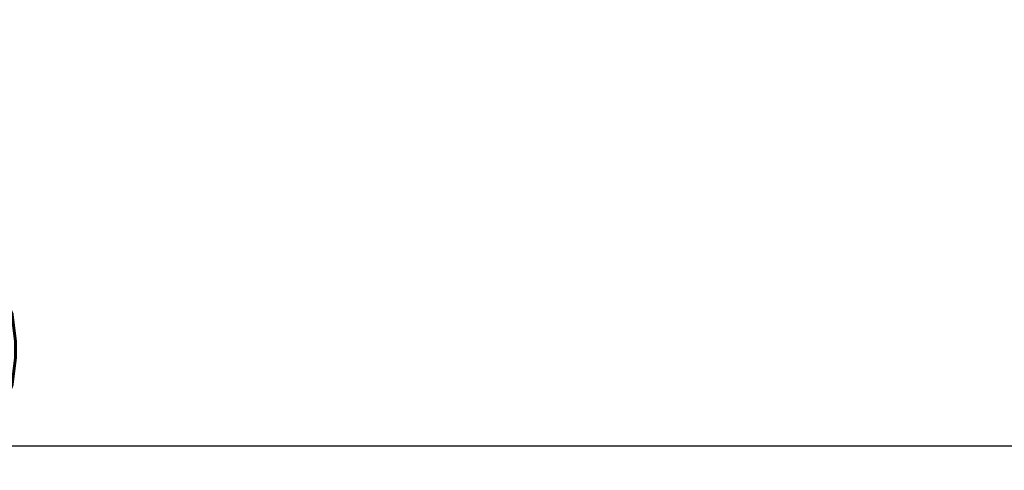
# Model space of a CAD drawing. Header units: millimetres. Extents: x 9412 to 81449, y 6786 to 18619.
# Tile 17 of 41: x 77936 to 78808, y 11302 to 11700. Entities that reach past the tile are written whole.
import ezdxf

# ---------------------------------------------------------------- set-up
doc = ezdxf.new("R2010")
doc.units = ezdxf.units.MM
doc.layers.add('S_OPISY_ZB', color=3, linetype='Continuous', lineweight=25)
doc.styles.add('ISOCP', font='simplex.shx', dxfattribs={"width": 0.7})
doc.styles.add('styl3', font='arial.ttf', dxfattribs={"height": 180})
doc.dimstyles.new('ISO-100', dxfattribs={"dimtxt": 180, "dimasz": 130, "dimexe": 1.25, "dimexo": 0.625, "dimgap": 35, "dimtad": 1, "dimtoh": 1, "dimdec": 0, "dimtxsty": 'styl3', "dimcen": 5, "dimclrt": 256, "dimadec": 0, "dimazin": 0, "dimtfac": 1, "dimtdec": 0, "dimtmove": 0, "dimatfit": 3, "dimfxl": 1, "dimarcsym": 0})

# ---------------------------------------------------------------- blocks, each defined once
blk = doc.blocks.new('*D2')
at = {"layer": 'Defpoints', "color": 0}
for p in [(76210.98, 13075.81), (79931.79, 13076.44), (79931.79, 11323.66)]:
    blk.add_point(p, dxfattribs=at)
at = {"layer": 'S_OPISY_ZB', "color": 0, "linetype": 'ByBlock', "lineweight": -2, "ltscale": 200}
for p, q in [((76210.98, 13075.19), (76210.98, 11322.41)), ((79931.79, 13075.81), (79931.79, 11322.41)), ((76340.98, 11323.66), (79801.79, 11323.66))]:
    blk.add_line(p, q, dxfattribs=at)
at = {"layer": 'S_OPISY_ZB', "color": 0}
for points in [[(76340.98, 11345.32), (76340.98, 11301.99), (76210.98, 11323.66)], [(79801.79, 11301.99), (79801.79, 11345.32), (79931.79, 11323.66)]]:
    blk.add_solid(points, dxfattribs=at)
at = {"layer": 'S_OPISY_ZB', "insert": (77821.63, 11408.66), "char_height": 100, "attachment_point": 5, "style": 'ISOCP'}
blk.add_mtext('3720', dxfattribs=at)

msp = doc.modelspace()

# ---------------------------------------------------------------- dimensions: what is measured, and where the dimension line sits
at = {"layer": 'S_OPISY_ZB', "ltscale": 200}
dim = msp.add_linear_dim(base=(79931.79, 11323.66), p1=(76210.98, 13075.81, 1.29), p2=(79931.79, 13076.44, 0.19), dimstyle='ISO-100', override={"dimtxt": 100, "dimrnd": 2, "dimtxsty": 'ISOCP'}, dxfattribs=at)
dim.commit()
dim.dimension.update_dxf_attribs({"geometry": '*D2', "text_midpoint": (77821.63, 11323.66), "dimtype": 160})

doc.saveas('drawing.dxf')
